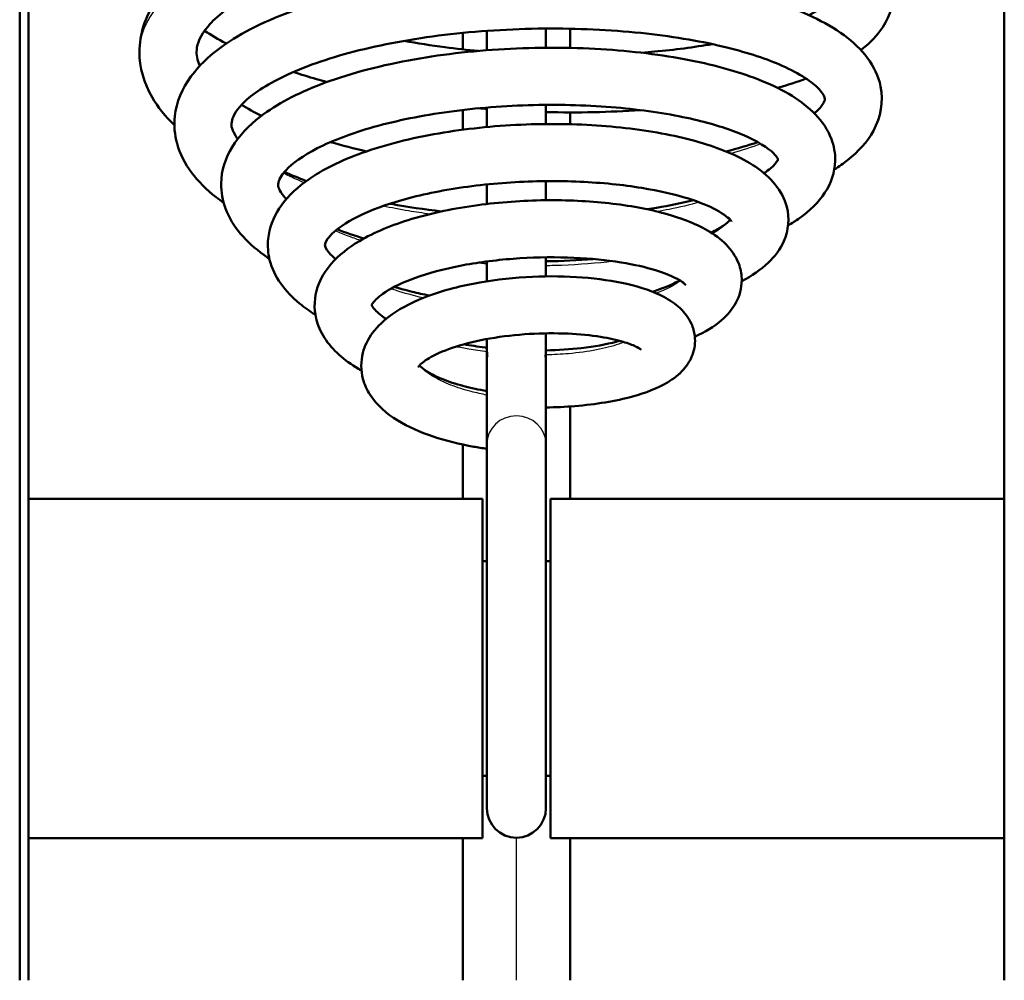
# Model space of a CAD drawing. Header units: millimetres. Extents: x 196 to 2279, y -1387 to 2348.
# Tile 6 of 89: x 404 to 459, y -1137 to -1083. Entities that reach past the tile are written whole.
import ezdxf

# ---------------------------------------------------------------- set-up
doc = ezdxf.new("R2010")
doc.units = ezdxf.units.MM
doc.header["$LTSCALE"] = 0.75
doc.layers.add('Visible', color=7, linetype='Continuous', lineweight=50)
doc.layers.add('Visible Narrow', color=7, linetype='Continuous', lineweight=25)

msp = doc.modelspace()

# ---------------------------------------------------------------- linework, layer by layer
at = {"layer": 'Visible', "extrusion": (0, 0, -1)}
for p, q in [((404.377, -1136.51, 115.005), (404.377, -808.179, 115.005)), ((404.877, -808.179, 114.505), (404.877, -1136.51, 114.505)), ((459.477, -1136.51, 114.505), (459.477, -808.179, 114.505)), ((430.527, -1106.478, 97.858), (430.527, -1101.317, 83.258)), ((433.827, -1106.478, 97.858), (433.827, -1101.317, 83.258)), ((404.877, -1109.56, 95.955), (430.277, -1109.56, 95.955)), ((459.477, -1109.56, 95.955), (434.077, -1109.56, 95.955)), ((430.277, -1113.06, 95.955), (430.527, -1113.06, 95.955)), ((433.827, -1113.06, 95.955), (434.077, -1113.06, 95.955)), ((430.277, -1125.06, 95.955), (430.527, -1125.06, 95.955)), ((433.827, -1125.06, 95.955), (434.077, -1125.06, 95.955)), ((404.877, -1128.56, 95.955), (430.277, -1128.56, 95.955)), ((459.477, -1128.56, 95.955), (434.077, -1128.56, 95.955))]:
    msp.add_line(p, q, dxfattribs=at)
at = {"layer": 'Visible', "extrusion": (1, 0, -1e-16)}
for centre, start, end in [((-1090.817, 85.059, 433.827), 43.8624, 51.7793), ((-1090.817, 85.059, 433.827), 71.6842, 77.7549), ((-1090.817, 85.059, 433.827), 95.2937, 101.194), ((-1090.817, 85.059, 433.827), 119.8871, 126.8495), ((-1090.817, 85.059, 433.827), 154.6017, 180), ((-1116.378, 94.359, 433.827), 19.4671, 180)]:
    msp.add_arc(centre, 10.5, start, end, dxfattribs=at)
at = {"layer": 'Visible', "extrusion": (-1, 0, 1e-16)}
for centre, start, end in [((1090.817, 85.059, -430.527), 127.2589, 135.1377), ((1090.817, 85.059, -430.527), 101.3143, 107.4534), ((1090.817, 85.059, -430.527), 77.6491, 83.7084), ((1090.817, 85.059, -430.527), 51.2582, 58.6463), ((1090.817, 85.059, -430.527), 0, 20.9886), ((1116.378, 94.359, -430.527), 0, 160.5329)]:
    msp.add_arc(centre, 10.5, start, end, dxfattribs=at)
at = {"layer": 'Visible', "extrusion": (0, 0, -1)}
for centre, start, end in [((-432.177, -1101.317, -85.059), 349.2078, 0), ((-432.177, -1101.317, -85.059), 180, 190.7922), ((-432.177, -1126.878, -94.359), 180, 0)]:
    msp.add_arc(centre, 1.65, start, end, dxfattribs=at)
at = {"layer": 'Visible', "extrusion": (-1, 1e-16, 7e-16)}
msp.add_arc((1119.06, 95.955, -430.277), 9.5, 0, 180, dxfattribs=at)
at = {"layer": 'Visible', "extrusion": (1, 1e-16, 7e-16)}
msp.add_arc((-1119.06, 95.955, 434.077), 9.5, 0, 180, dxfattribs=at)
at = {"layer": 'Visible'}
for points, knots in [([(413.035, -1088.659, 75.941), (412.529, -1088.168, 76.869), (412.106, -1087.642, 77.824), (411.334, -1086.303, 80.099), (411.077, -1085.43, 81.448), (411.077, -1083.575, 84.281), (411.405, -1082.596, 85.803), (412.517, -1080.892, 88.767), (413.304, -1080.126, 90.233), (415.508, -1078.548, 93.36), (417.081, -1077.768, 94.988), (420.726, -1076.429, 97.692), (422.863, -1075.868, 98.788), (427.261, -1075.057, 100.181), (429.57, -1074.783, 100.527), (434.089, -1074.524, 100.49), (436.359, -1074.522, 100.119), (440.605, -1074.767, 98.733), (442.636, -1075.018, 97.701), (446.241, -1075.724, 95.112), (447.854, -1076.195, 93.519), (450.546, -1077.347, 89.936), (451.65, -1078.036, 87.889), (452.926, -1079.6, 84.428), (453.277, -1080.407, 82.985), (453.277, -1082.027, 80.267), (452.972, -1082.786, 78.932), (452.218, -1083.786, 76.766), (451.859, -1084.134, 75.92), (451.446, -1084.451, 75.09)], [2.391338, 2.391338, 2.391338, 2.391338, 2.738716, 2.738716, 3.216711, 3.216711, 3.75458, 3.75458, 4.295457, 4.295457, 4.99604, 4.99604, 5.715057, 5.715057, 6.401247, 6.401247, 7.073083, 7.073083, 7.74325, 7.74325, 8.42142, 8.42142, 9.131421, 9.131421, 9.623413, 9.623413, 10.080712, 10.080712, 10.37395, 10.37395, 10.37395, 10.37395]), ([(448.553, -1082.498, 72.588), (449.284, -1082.121, 74.113), (449.754, -1081.733, 75.788), (450.118, -1081.265, 79.07), (450.079, -1081.259, 80.693), (450.075, -1081.23, 83.541), (450.059, -1081.138, 84.792), (449.774, -1080.802, 86.992), (449.554, -1080.603, 87.959), (448.739, -1080.06, 90.363), (447.995, -1079.697, 91.766), (446.068, -1079.012, 94.405), (444.834, -1078.691, 95.649), (441.938, -1078.157, 97.826), (440.21, -1077.949, 98.745), (436.534, -1077.729, 100.047), (434.532, -1077.72, 100.426), (430.545, -1077.912, 100.564), (428.509, -1078.124, 100.319), (424.696, -1078.75, 99.24), (422.868, -1079.17, 98.39), (419.697, -1080.163, 96.214), (418.299, -1080.745, 94.868), (416.168, -1081.937, 91.885), (415.382, -1082.568, 90.225), (414.474, -1083.648, 86.839), (414.31, -1084.078, 85.085), (414.26, -1084.712, 82.042), (414.303, -1084.998, 80.728), (414.463, -1085.324, 79.445)], [248.521506, 248.521506, 248.521506, 248.521506, 249.040335, 249.040335, 249.522037, 249.522037, 249.894823, 249.894823, 250.195052, 250.195052, 250.673485, 250.673485, 251.196445, 251.196445, 251.772348, 251.772348, 252.36817, 252.36817, 252.970525, 252.970525, 253.571747, 253.571747, 254.162226, 254.162226, 254.728297, 254.728297, 255.262956, 255.262956, 255.661053, 255.661053, 255.661053, 255.661053]), ([(415.789, -1092.993, 77.029), (415.644, -1092.892, 77.241), (415.504, -1092.788, 77.455), (414.303, -1091.849, 79.376), (413.499, -1090.843, 81.229), (413.046, -1089.187, 83.812), (413.002, -1088.666, 84.586), (413.145, -1087.359, 86.561), (413.474, -1086.597, 87.786), (414.497, -1085.192, 90.313), (415.231, -1084.545, 91.633), (417.289, -1083.197, 94.498), (418.765, -1082.531, 96.007), (422.174, -1081.413, 98.507), (424.165, -1080.956, 99.517), (428.252, -1080.327, 100.795), (430.39, -1080.137, 101.112), (434.585, -1080.01, 101.077), (436.695, -1080.068, 100.734), (440.66, -1080.411, 99.451), (442.563, -1080.701, 98.492), (445.961, -1081.484, 96.077), (447.488, -1081.988, 94.582), (450.054, -1083.213, 91.215), (451.113, -1083.95, 89.284), (452.171, -1085.369, 86.387), (452.436, -1085.91, 85.412), (452.726, -1087.32, 83.058), (452.561, -1088.225, 81.648), (451.811, -1089.59, 79.067), (451.311, -1090.13, 77.873), (450.476, -1090.792, 76.272), (450.226, -1090.969, 75.829), (449.96, -1091.138, 75.393)], [33.70313, 33.70313, 33.70313, 33.70313, 33.785871, 33.785871, 34.438838, 34.438838, 34.716139, 34.716139, 35.150704, 35.150704, 35.636293, 35.636293, 36.283825, 36.283825, 36.948162, 36.948162, 37.582006, 37.582006, 38.207138, 38.207138, 38.836414, 38.836414, 39.479668, 39.479668, 40.158731, 40.158731, 40.498055, 40.498055, 40.986658, 40.986658, 41.402537, 41.402537, 41.563506, 41.563506, 41.563506, 41.563506]), ([(448.848, -1087.993, 77.167), (448.941, -1087.914, 77.508), (449.021, -1087.839, 77.852), (449.118, -1087.736, 78.353), (449.146, -1087.706, 78.509), (449.247, -1087.587, 79.136), (449.302, -1087.508, 79.613), (449.454, -1087.246, 81.531), (449.44, -1087.217, 82.998), (449.405, -1087.05, 85.768), (449.34, -1086.878, 87.089), (448.749, -1086.255, 90.168), (448.039, -1085.765, 91.913), (446.208, -1084.955, 94.749), (445.152, -1084.604, 95.934), (442.624, -1083.978, 98.074), (441.083, -1083.709, 99.011), (437.754, -1083.34, 100.403), (435.916, -1083.242, 100.857), (432.215, -1083.249, 101.19), (430.302, -1083.356, 101.067), (426.688, -1083.767, 100.256), (424.936, -1084.075, 99.559), (421.86, -1084.843, 97.699), (420.485, -1085.31, 96.52), (418.335, -1086.298, 93.871), (417.51, -1086.833, 92.376), (416.526, -1087.751, 89.338), (416.323, -1088.126, 87.772), (416.194, -1088.642, 84.518), (416.207, -1088.828, 82.801), (416.469, -1089.266, 80.837), (416.519, -1089.34, 80.53), (416.578, -1089.417, 80.226)], [2.224993, 2.224993, 2.224993, 2.224993, 2.332932, 2.332932, 2.38136, 2.38136, 2.526786, 2.526786, 2.964146, 2.964146, 3.359303, 3.359303, 3.923008, 3.923008, 4.400677, 4.400677, 4.934386, 4.934386, 5.488691, 5.488691, 6.049331, 6.049331, 6.606925, 6.606925, 7.15208, 7.15208, 7.672521, 7.672521, 8.148892, 8.148892, 8.661636, 8.661636, 8.757458, 8.757458, 8.757458, 8.757458]), ([(415.936, -1084.086, 69.484), (415.926, -1084.08, 69.496), (415.915, -1084.075, 69.507), (415.489, -1083.846, 69.973), (415.094, -1083.613, 70.446), (414.723, -1083.37, 70.933)], [14.6679176, 14.6679176, 14.6679176, 14.6679176, 14.6728306, 14.6728306, 14.8694978, 14.8694978, 14.8694978, 14.8694978]), ([(418.351, -1096.129, 79.049), (418.243, -1096.057, 79.193), (418.138, -1095.985, 79.339), (417.049, -1095.197, 80.91), (416.276, -1094.341, 82.468), (415.729, -1092.877, 84.663), (415.642, -1092.397, 85.334), (415.66, -1091.203, 87.008), (415.889, -1090.492, 88.029), (416.654, -1089.234, 90.083), (417.199, -1088.671, 91.131), (418.757, -1087.477, 93.496), (419.895, -1086.882, 94.788), (422.645, -1085.823, 97.079), (424.332, -1085.366, 98.068), (427.829, -1084.714, 99.385), (429.672, -1084.498, 99.765), (433.311, -1084.292, 99.932), (435.152, -1084.296, 99.733), (438.64, -1084.504, 98.808), (440.33, -1084.713, 98.068), (443.382, -1085.309, 96.143), (444.773, -1085.706, 94.926), (447.162, -1086.689, 92.139), (448.169, -1087.285, 90.519), (449.29, -1088.452, 88.029), (449.605, -1088.911, 87.164), (449.946, -1089.813, 85.674), (450.022, -1090.234, 85.038), (449.995, -1091.288, 83.44), (449.775, -1091.908, 82.458), (449.076, -1092.984, 80.441), (448.585, -1093.45, 79.392), (447.809, -1094.003, 78.032), (447.597, -1094.139, 77.687), (447.374, -1094.27, 77.346)], [23.008906, 23.008906, 23.008906, 23.008906, 23.066951, 23.066951, 23.629199, 23.629199, 23.875127, 23.875127, 24.246006, 24.246006, 24.633256, 24.633256, 25.167907, 25.167907, 25.752956, 25.752956, 26.305969, 26.305969, 26.847339, 26.847339, 27.390353, 27.390353, 27.94449, 27.94449, 28.530337, 28.530337, 28.835268, 28.835268, 29.062636, 29.062636, 29.4096, 29.4096, 29.779811, 29.779811, 29.907695, 29.907695, 29.907695, 29.907695]), ([(425.894, -1083.935, 63.591), (426.64, -1084.069, 63.347), (427.403, -1084.187, 63.149), (428.792, -1084.37, 62.881), (429.421, -1084.44, 62.791), (430.054, -1084.5, 62.733)], [245.8575642, 245.8575642, 245.8575642, 245.8575642, 246.094998, 246.094998, 246.2854991, 246.2854991, 246.2854991, 246.2854991]), ([(439.182, -1084.6, 64.063), (439.425, -1084.581, 64.161), (439.666, -1084.561, 64.264), (441.033, -1084.434, 64.881), (442.118, -1084.291, 65.506), (443.125, -1084.116, 66.227)], [247.2133416, 247.2133416, 247.2133416, 247.2133416, 247.2919106, 247.2919106, 247.6649059, 247.6649059, 247.6649059, 247.6649059]), ([(421.571, -1086.24, 65.135), (421.373, -1086.186, 65.24), (421.177, -1086.131, 65.348), (420.545, -1085.948, 65.708), (420.118, -1085.814, 65.973), (419.701, -1085.674, 66.253)], [13.9233437, 13.9233437, 13.9233437, 13.9233437, 13.9924486, 13.9924486, 14.1481411, 14.1481411, 14.1481411, 14.1481411]), ([(446.814, -1090.574, 85.318), (446.814, -1090.574, 86.79), (446.773, -1090.403, 88.274), (446.074, -1089.8, 91.198), (445.386, -1089.395, 92.658), (443.704, -1088.746, 94.991), (442.764, -1088.471, 95.95), (440.529, -1087.99, 97.671), (439.175, -1087.791, 98.411), (436.281, -1087.54, 99.47), (434.698, -1087.491, 99.786), (431.543, -1087.566, 99.924), (429.929, -1087.692, 99.745), (426.913, -1088.106, 98.915), (425.467, -1088.398, 98.256), (422.971, -1089.098, 96.561), (421.875, -1089.514, 95.512), (420.227, -1090.357, 93.204), (419.627, -1090.799, 91.927), (418.978, -1091.491, 89.377), (418.881, -1091.733, 88.092), (418.827, -1092.051, 85.305), (418.831, -1092.187, 83.772), (419.104, -1092.569, 82.097), (419.144, -1092.62, 81.885), (419.222, -1092.712, 81.525), (419.258, -1092.751, 81.377), (419.296, -1092.792, 81.229)], [13.430587, 13.430587, 13.430587, 13.430587, 13.869241, 13.869241, 14.350653, 14.350653, 14.753656, 14.753656, 15.209009, 15.209009, 15.681154, 15.681154, 16.156762, 16.156762, 16.628055, 16.628055, 17.085957, 17.085957, 17.515764, 17.515764, 17.90202, 17.90202, 18.357246, 18.357246, 18.423751, 18.423751, 18.471095, 18.471095, 18.471095, 18.471095]), ([(420.922, -1099.261, 81.106), (420.603, -1099.063, 81.49), (420.307, -1098.853, 81.888), (419.227, -1097.968, 83.504), (418.6, -1097.144, 84.813), (418.272, -1095.81, 86.579), (418.242, -1095.412, 87.083), (418.339, -1094.412, 88.368), (418.568, -1093.824, 89.166), (419.267, -1092.754, 90.813), (419.76, -1092.268, 91.674), (421.149, -1091.237, 93.622), (422.154, -1090.725, 94.686), (424.555, -1089.823, 96.549), (426.014, -1089.438, 97.34), (429.015, -1088.896, 98.355), (430.585, -1088.72, 98.623), (433.661, -1088.562, 98.657), (435.207, -1088.574, 98.437), (438.12, -1088.766, 97.558), (439.524, -1088.95, 96.887), (442.057, -1089.47, 95.175), (443.208, -1089.816, 94.105), (445.194, -1090.687, 91.667), (446.041, -1091.224, 90.253), (446.941, -1092.324, 88.158), (447.181, -1092.754, 87.46), (447.467, -1093.854, 85.867), (447.399, -1094.559, 84.951), (446.937, -1095.606, 83.307), (446.63, -1096.005, 82.563), (445.851, -1096.749, 80.981), (445.353, -1097.087, 80.138), (444.782, -1097.388, 79.336)], [13.944395, 13.944395, 13.944395, 13.944395, 14.10482, 14.10482, 14.585275, 14.585275, 14.7761, 14.7761, 15.074663, 15.074663, 15.401545, 15.401545, 15.856417, 15.856417, 16.352708, 16.352708, 16.820492, 16.820492, 17.276796, 17.276796, 17.73525, 17.73525, 18.207178, 18.207178, 18.714192, 18.714192, 18.966579, 18.966579, 19.301318, 19.301318, 19.56746, 19.56746, 19.875464, 19.875464, 19.875464, 19.875464]), ([(446.027, -1091.34, 78.024), (446.067, -1091.314, 78.133), (446.105, -1091.287, 78.243), (446.384, -1091.09, 79.074), (446.557, -1090.93, 79.825), (446.781, -1090.667, 81.47), (446.807, -1090.591, 82.372), (446.812, -1090.569, 83.276)], [12.6873341, 12.6873341, 12.6873341, 12.6873341, 12.7229662, 12.7229662, 12.9569506, 12.9569506, 13.227059, 13.227059, 13.227059, 13.227059]), ([(444.216, -1094.051, 87.562), (444.216, -1094.051, 87.97), (444.206, -1094.029, 88.377), (444.084, -1093.877, 89.905), (443.807, -1093.632, 91.016), (442.954, -1093.177, 92.9), (442.423, -1092.958, 93.721), (441.056, -1092.529, 95.323), (440.165, -1092.323, 96.088), (438.134, -1091.993, 97.375), (436.954, -1091.873, 97.889), (434.481, -1091.763, 98.549), (433.153, -1091.775, 98.691), (430.56, -1091.94, 98.567), (429.259, -1092.096, 98.299), (426.885, -1092.531, 97.39), (425.775, -1092.814, 96.743), (423.932, -1093.449, 95.179), (423.158, -1093.809, 94.25), (422.092, -1094.48, 92.283), (421.757, -1094.803, 91.233), (421.47, -1095.211, 89.197), (421.462, -1095.296, 88.207), (421.461, -1095.413, 86.005), (421.466, -1095.531, 84.762), (421.788, -1095.909, 83.16), (421.907, -1096.026, 82.733), (422.057, -1096.15, 82.319)], [22.412051, 22.412051, 22.412051, 22.412051, 22.533997, 22.533997, 22.874101, 22.874101, 23.169175, 23.169175, 23.51891, 23.51891, 23.897268, 23.897268, 24.287466, 24.287466, 24.677825, 24.677825, 25.061145, 25.061145, 25.427788, 25.427788, 25.761729, 25.761729, 26.056544, 26.056544, 26.423272, 26.423272, 26.559833, 26.559833, 26.559833, 26.559833]), ([(423.505, -1102.386, 83.214), (423.449, -1102.354, 83.273), (423.392, -1102.321, 83.332), (422.542, -1101.814, 84.254), (421.879, -1101.25, 85.221), (421.22, -1100.223, 86.63), (421.057, -1099.859, 87.087), (420.827, -1098.899, 88.214), (420.86, -1098.269, 88.896), (421.21, -1097.232, 90.156), (421.479, -1096.796, 90.746), (422.234, -1095.926, 92.069), (422.769, -1095.509, 92.803), (424.212, -1094.65, 94.386), (425.214, -1094.236, 95.205), (427.45, -1093.565, 96.48), (428.715, -1093.302, 96.951), (431.24, -1092.963, 97.433), (432.527, -1092.871, 97.476), (435.004, -1092.841, 97.174), (436.225, -1092.899, 96.831), (438.491, -1093.149, 95.812), (439.559, -1093.344, 95.119), (441.467, -1093.867, 93.454), (442.313, -1094.202, 92.45), (443.39, -1094.866, 90.82), (443.733, -1095.135, 90.219), (444.291, -1095.759, 89.081), (444.516, -1096.114, 88.536), (444.735, -1096.773, 87.665), (444.783, -1097.052, 87.325), (444.783, -1097.775, 86.448), (444.659, -1098.217, 85.899), (444.255, -1098.97, 84.776), (443.975, -1099.291, 84.194), (443.234, -1099.934, 82.841), (442.732, -1100.235, 82.068), (442.159, -1100.496, 81.343)], [6.49941, 6.49941, 6.49941, 6.49941, 6.525777, 6.525777, 6.905232, 6.905232, 7.084958, 7.084958, 7.354598, 7.354598, 7.585406, 7.585406, 7.880788, 7.880788, 8.277988, 8.277988, 8.678697, 8.678697, 9.05571, 9.05571, 9.427263, 9.427263, 9.804755, 9.804755, 10.202864, 10.202864, 10.423802, 10.423802, 10.62688, 10.62688, 10.758092, 10.758092, 10.967861, 10.967861, 11.181482, 11.181482, 11.469279, 11.469279, 11.469279, 11.469279]), ([(425.103, -1093.048, 70.058), (425.132, -1093.053, 70.046), (425.16, -1093.058, 70.034), (426.081, -1093.23, 69.647), (427.019, -1093.37, 69.349), (427.979, -1093.48, 69.135)], [10.1815975, 10.1815975, 10.1815975, 10.1815975, 10.1908982, 10.1908982, 10.4858003, 10.4858003, 10.4858003, 10.4858003]), ([(439.478, -1093.357, 70.713), (439.662, -1093.33, 70.813), (439.842, -1093.302, 70.915), (440.748, -1093.153, 71.454), (441.442, -1093.013, 71.95), (442.088, -1092.857, 72.498)], [11.6689916, 11.6689916, 11.6689916, 11.6689916, 11.7318034, 11.7318034, 11.9882703, 11.9882703, 11.9882703, 11.9882703]), ([(443.069, -1094.669, 78.904), (443.34, -1094.538, 79.42), (443.568, -1094.406, 79.961), (443.941, -1094.151, 81.141), (444.066, -1094.029, 81.793), (444.138, -1093.948, 82.456)], [21.522031, 21.522031, 21.522031, 21.522031, 21.7012148, 21.7012148, 21.9009634, 21.9009634, 21.9009634, 21.9009634]), ([(441.653, -1097.601, 89.127), (441.653, -1097.601, 89.436), (441.64, -1097.583, 89.745), (441.532, -1097.481, 90.749), (441.352, -1097.347, 91.438), (440.8, -1097.064, 92.745), (440.415, -1096.91, 93.374), (439.415, -1096.603, 94.619), (438.755, -1096.452, 95.222), (437.228, -1096.207, 96.265), (436.328, -1096.116, 96.695), (434.422, -1096.031, 97.279), (433.388, -1096.039, 97.428), (431.353, -1096.167, 97.406), (430.323, -1096.288, 97.233), (428.438, -1096.627, 96.588), (427.553, -1096.848, 96.113), (426.08, -1097.342, 94.942), (425.458, -1097.621, 94.242), (424.596, -1098.137, 92.751), (424.319, -1098.384, 91.952), (424.082, -1098.679, 90.433), (424.074, -1098.737, 89.711), (424.074, -1098.737, 88.997)], [1.77072, 1.77072, 1.77072, 1.77072, 1.863055, 1.863055, 2.075353, 2.075353, 2.297175, 2.297175, 2.56333, 2.56333, 2.856585, 2.856585, 3.161924, 3.161924, 3.468561, 3.468561, 3.76829, 3.76829, 4.052047, 4.052047, 4.30761, 4.30761, 4.521544, 4.521544, 4.521544, 4.521544]), ([(430.527, -1106.764, 83.514), (430.276, -1106.729, 83.541), (430.027, -1106.69, 83.581), (428.987, -1106.505, 83.794), (428.216, -1106.315, 84.08), (426.78, -1105.835, 84.856), (426.107, -1105.536, 85.366), (424.896, -1104.792, 86.552), (424.356, -1104.321, 87.254), (423.81, -1103.468, 88.26), (423.672, -1103.168, 88.58), (423.463, -1102.382, 89.365), (423.461, -1101.868, 89.838), (423.687, -1100.991, 90.712), (423.879, -1100.613, 91.128), (424.415, -1099.886, 92.032), (424.783, -1099.547, 92.527), (425.783, -1098.837, 93.642), (426.478, -1098.493, 94.246), (428.117, -1097.888, 95.283), (429.103, -1097.634, 95.703), (431.078, -1097.288, 96.164), (432.086, -1097.181, 96.237), (434.023, -1097.093, 96.07), (434.978, -1097.108, 95.839), (436.761, -1097.244, 95.114), (437.609, -1097.367, 94.608), (439.147, -1097.721, 93.374), (439.841, -1097.956, 92.619), (440.761, -1098.444, 91.379), (441.066, -1098.648, 90.915), (441.588, -1099.141, 90.032), (441.814, -1099.43, 89.608), (442.06, -1099.981, 88.96), (442.126, -1100.211, 88.72), (442.196, -1100.802, 88.121), (442.147, -1101.175, 87.758), (441.911, -1101.813, 87.032), (441.734, -1102.088, 86.663), (441.272, -1102.613, 85.808), (440.967, -1102.846, 85.313), (440.077, -1103.381, 84.026), (439.419, -1103.635, 83.245), (437.732, -1104.097, 81.73), (436.624, -1104.279, 81.03), (434.92, -1104.418, 80.349), (434.378, -1104.444, 80.181), (433.827, -1104.454, 80.056)], [0.16533, 0.16533, 0.16533, 0.16533, 0.241409, 0.241409, 0.488718, 0.488718, 0.751751, 0.751751, 1.044, 1.044, 1.180182, 1.180182, 1.38296, 1.38296, 1.557865, 1.557865, 1.766165, 1.766165, 2.054997, 2.054997, 2.375542, 2.375542, 2.672206, 2.672206, 2.959438, 2.959438, 3.251103, 3.251103, 3.560533, 3.560533, 3.73676, 3.73676, 3.901919, 3.901919, 4.002368, 4.002368, 4.155218, 4.155218, 4.300756, 4.300756, 4.486687, 4.486687, 4.797066, 4.797066, 5.180816, 5.180816, 5.349319, 5.349319, 5.349319, 5.349319]), ([(439.785, -1097.973, 79.775), (440.27, -1097.824, 80.359), (440.682, -1097.663, 81.005), (441.111, -1097.449, 81.96), (441.217, -1097.389, 82.238), (441.306, -1097.334, 82.522)], [0.7823587, 0.7823587, 0.7823587, 0.7823587, 1.0126605, 1.0126605, 1.1032175, 1.1032175, 1.1032175, 1.1032175]), ([(425.347, -1097.703, 78.081), (425.664, -1097.799, 77.854), (425.995, -1097.889, 77.646), (426.648, -1098.05, 77.286), (426.971, -1098.122, 77.129), (427.302, -1098.189, 76.988)], [27.1243145, 27.1243145, 27.1243145, 27.1243145, 27.2440679, 27.2440679, 27.3532432, 27.3532432, 27.3532432, 27.3532432]), ([(424.076, -1098.729, 87.274), (424.079, -1098.741, 86.94), (424.089, -1098.766, 86.608), (424.136, -1098.844, 86.022), (424.167, -1098.887, 85.766), (424.333, -1099.081, 84.826), (424.562, -1099.283, 84.158), (424.889, -1099.488, 83.556)], [4.69355, 4.69355, 4.69355, 4.69355, 4.7935228, 4.7935228, 4.8715821, 4.8715821, 5.0859085, 5.0859085, 5.0859085, 5.0859085]), ([(439.146, -1101.22, 90.392), (439.146, -1101.22, 90.57), (439.137, -1101.212, 90.749), (439.076, -1101.166, 91.329), (438.981, -1101.104, 91.727), (438.671, -1100.955, 92.566), (438.432, -1100.863, 93.004), (437.792, -1100.673, 93.894), (437.36, -1100.576, 94.336), (436.334, -1100.413, 95.133), (435.713, -1100.35, 95.479), (434.373, -1100.289, 95.987), (433.632, -1100.293, 96.144), (432.155, -1100.382, 96.224), (431.4, -1100.468, 96.147), (430.005, -1100.711, 95.766), (429.343, -1100.869, 95.463), (428.234, -1101.225, 94.685), (427.76, -1101.426, 94.21), (427.095, -1101.794, 93.187), (426.873, -1101.969, 92.636), (426.69, -1102.16, 91.67), (426.667, -1102.205, 91.261), (426.667, -1102.205, 90.854)], [1.354993, 1.354993, 1.354993, 1.354993, 1.408218, 1.408218, 1.530429, 1.530429, 1.680115, 1.680115, 1.863984, 1.863984, 2.073085, 2.073085, 2.294441, 2.294441, 2.517517, 2.517517, 2.734324, 2.734324, 2.937579, 2.937579, 3.116621, 3.116621, 3.238073, 3.238073, 3.238073, 3.238073]), ([(433.827, -1101.257, 80.079), (434.517, -1101.243, 80.263), (435.188, -1101.199, 80.535), (436.536, -1101.045, 81.31), (437.211, -1100.92, 81.86), (437.819, -1100.758, 82.579), (437.883, -1100.74, 82.659), (437.946, -1100.722, 82.74)], [0.0445429, 0.0445429, 0.0445429, 0.0445429, 0.2578787, 0.2578787, 0.513503, 0.513503, 0.5446346, 0.5446346, 0.5446346, 0.5446346]), ([(429.225, -1100.917, 80.157), (429.614, -1100.985, 80.039), (430.013, -1101.042, 79.95), (430.453, -1101.095, 79.884), (430.49, -1101.099, 79.879), (430.527, -1101.103, 79.874)], [5.6670268, 5.6670268, 5.6670268, 5.6670268, 5.7898773, 5.7898773, 5.8011675, 5.8011675, 5.8011675, 5.8011675]), ([(426.748, -1102.1, 87.278), (426.83, -1102.188, 86.801), (426.989, -1102.324, 86.34), (427.427, -1102.593, 85.554), (427.696, -1102.729, 85.21), (428.362, -1103.002, 84.569), (428.778, -1103.139, 84.28), (429.633, -1103.365, 83.853), (430.074, -1103.458, 83.701), (430.527, -1103.533, 83.605)], [3.596992, 3.596992, 3.596992, 3.596992, 3.7441079, 3.7441079, 3.8787189, 3.8787189, 4.0329863, 4.0329863, 4.173132, 4.173132, 4.173132, 4.173132])]:
    msp.add_open_spline(points, degree=3, knots=knots, dxfattribs=at)
at = {"layer": 'Visible', "extrusion": (1, 0, 0)}
for points in [[(435.177, -1083.256, -118.432), (435.177, -1083.614, -118.419), (435.177, -1083.972, -118.405), (435.177, -1084.331, -118.392)], [(429.177, -1084.41, -118.389), (429.177, -1084.103, -118.4), (429.177, -1083.796, -118.412), (429.177, -1083.489, -118.423)], [(429.177, -1088.908, -118.241), (429.177, -1088.54, -118.252), (429.177, -1088.171, -118.263), (429.177, -1087.803, -118.275)], [(435.177, -1087.939, -118.27), (435.177, -1088.16, -118.264), (435.177, -1088.381, -118.257), (435.177, -1088.602, -118.25)], [(435.177, -1104.396, -117.989), (435.177, -1106.117, -117.985), (435.177, -1107.839, -117.989), (435.177, -1109.56, -118.002)], [(429.177, -1109.56, -118.003), (429.177, -1108.55, -117.995), (429.177, -1107.539, -117.99), (429.177, -1106.529, -117.989)], [(429.177, -1136.51, -118.959), (429.177, -1133.862, -118.786), (429.177, -1131.212, -118.638), (429.177, -1128.56, -118.514)], [(435.177, -1128.56, -118.514), (435.177, -1131.212, -118.638), (435.177, -1133.862, -118.786), (435.177, -1136.51, -118.959)]]:
    msp.add_open_spline(points, degree=3, dxfattribs=at)
at = {"layer": 'Visible'}
for points in [[(448.386, -1086.049, 70.406), (447.884, -1086.235, 69.81), (447.349, -1086.407, 69.238), (446.784, -1086.567, 68.697)], [(416.792, -1087.516, 72.835), (417.132, -1087.722, 72.308), (417.506, -1087.927, 71.8), (417.91, -1088.126, 71.315)], [(430.527, -1087.748, 62.675), (430.373, -1087.736, 62.683), (430.219, -1087.723, 62.693), (430.065, -1087.709, 62.704)], [(439.098, -1087.809, 63.94), (437.402, -1087.927, 63.331), (435.615, -1087.966, 62.926), (433.827, -1087.922, 62.75)], [(421.775, -1089.597, 67.936), (422.417, -1089.786, 67.527), (423.088, -1089.962, 67.158), (423.779, -1090.122, 66.834)], [(443.907, -1090.126, 69.509), (444.541, -1089.965, 70.055), (445.136, -1089.789, 70.647), (445.68, -1089.603, 71.278)], [(419.195, -1091.264, 74.52), (419.572, -1091.441, 74.043), (419.982, -1091.614, 73.589), (420.419, -1091.78, 73.162)], [(422.144, -1094.482, 76.262), (422.604, -1094.663, 75.796), (423.107, -1094.835, 75.365), (423.64, -1094.996, 74.975)], [(433.827, -1096.271, 72.6), (434.732, -1096.259, 72.745), (435.625, -1096.217, 72.979), (436.478, -1096.146, 73.296)]]:
    msp.add_open_spline(points, degree=3, dxfattribs=at)
at = {"layer": 'Visible Narrow', "extrusion": (-8e-16, -0.333266, 0.942833)}
msp.add_arc((432.177, -1010.611, 461.015), 1.65, 0, 180, dxfattribs=at)
at = {"layer": 'Visible Narrow'}
msp.add_rational_spline([(411.077, -1084.557, 82.781), (411.077, -1083.625, 84.972), (411.606, -1082.715, 87.107), (412.677, -1080.874, 91.433), (415.68, -1079.35, 94.886), (418.683, -1077.826, 98.338), (423.022, -1076.875, 100.216), (427.361, -1075.924, 102.093), (432.177, -1075.688, 102.007), (436.993, -1075.451, 101.921), (441.332, -1075.929, 99.871), (445.671, -1076.407, 97.822), (448.673, -1077.458, 94.197), (451.676, -1078.509, 90.573), (452.748, -1079.878, 86.075), (453.277, -1080.554, 83.854), (453.277, -1081.247, 81.577)], [0.987463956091, 0.987463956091, 1, 0.974927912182, 1, 0.974927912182, 1, 0.974927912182, 1, 0.974927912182, 1, 0.974927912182, 1, 0.974927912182, 1, 0.987463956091, 0.987463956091], degree=2, knots=[-0.98863636, -0.98863636, -0.98863636, -0.98701299, -0.98701299, -0.98376623, -0.98376623, -0.98051948, -0.98051948, -0.97727273, -0.97727273, -0.97402597, -0.97402597, -0.97077922, -0.97077922, -0.96753247, -0.96753247, -0.96590909, -0.96590909, -0.96590909], dxfattribs=at)
for points, knots in [([(449.171, -1087.676, 78.666), (449.079, -1087.784, 78.335), (448.976, -1087.891, 78.006), (448.86, -1087.999, 77.675), (448.859, -1088.001, 77.67), (448.857, -1088.002, 77.666)], [-0.041006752, -0.041006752, -0.041006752, -0.041006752, -0.0390625, -0.0390625, -0.039034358, -0.039034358, -0.039034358, -0.039034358]), ([(445.846, -1089.699, 72.405), (445.344, -1089.889, 71.808), (444.799, -1090.068, 71.242), (444.204, -1090.236, 70.702), (444.192, -1090.24, 70.692), (444.181, -1090.243, 70.682)], [-0.027725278, -0.027725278, -0.027725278, -0.027725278, -0.0234375, -0.0234375, -0.02335481, -0.02335481, -0.02335481, -0.02335481]), ([(420.293, -1091.872, 74.096), (420.132, -1091.806, 74.253), (419.975, -1091.739, 74.414), (419.582, -1091.563, 74.833), (419.352, -1091.453, 75.097), (419.132, -1091.341, 75.367)], [-0.173278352, -0.173278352, -0.173278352, -0.173278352, -0.171875, -0.171875, -0.169692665, -0.169692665, -0.169692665, -0.169692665]), ([(419.295, -1092.793, 81.389), (419.272, -1092.768, 81.449), (419.249, -1092.743, 81.509), (419.215, -1092.703, 81.605), (419.202, -1092.688, 81.64), (419.19, -1092.674, 81.675)], [-0.3598630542, -0.3598630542, -0.3598630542, -0.3598630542, -0.359375, -0.359375, -0.3590933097, -0.3590933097, -0.3590933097, -0.3590933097]), ([(427.321, -1093.631, 70.143), (426.922, -1093.577, 70.248), (426.527, -1093.517, 70.368), (425.652, -1093.37, 70.672), (425.174, -1093.28, 70.864), (424.707, -1093.182, 71.078)], [-0.190020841, -0.190020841, -0.190020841, -0.190020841, -0.1875, -0.1875, -0.184348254, -0.184348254, -0.184348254, -0.184348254]), ([(442.402, -1092.969, 73.714), (441.875, -1093.114, 73.235), (441.312, -1093.247, 72.791), (440.502, -1093.408, 72.239), (440.283, -1093.449, 72.098), (440.06, -1093.488, 71.962)], [-0.223277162, -0.223277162, -0.223277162, -0.223277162, -0.21875, -0.21875, -0.21711494, -0.21711494, -0.21711494, -0.21711494]), ([(444.141, -1093.951, 82.474), (444.029, -1094.08, 82.058), (443.894, -1094.208, 81.647), (443.566, -1094.466, 80.814), (443.371, -1094.596, 80.392), (443.151, -1094.721, 79.982)], [-0.440939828, -0.440939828, -0.440939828, -0.440939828, -0.4375, -0.4375, -0.433839, -0.433839, -0.433839, -0.433839]), ([(423.446, -1095.106, 75.944), (423.208, -1095.027, 76.122), (422.977, -1094.945, 76.308), (422.505, -1094.768, 76.715), (422.265, -1094.671, 76.938), (422.035, -1094.571, 77.17)], [-0.377204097, -0.377204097, -0.377204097, -0.377204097, -0.375, -0.375, -0.372563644, -0.372563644, -0.372563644, -0.372563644]), ([(437.587, -1096.27, 74.675), (436.674, -1096.385, 74.226), (435.702, -1096.463, 73.878), (434.409, -1096.51, 73.575), (434.119, -1096.517, 73.517), (433.827, -1096.521, 73.468)], [-0.413868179, -0.413868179, -0.413868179, -0.413868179, -0.40625, -0.40625, -0.404067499, -0.404067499, -0.404067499, -0.404067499]), ([(441.342, -1097.355, 83.476), (441.17, -1097.491, 83.016), (440.961, -1097.624, 82.567), (440.505, -1097.859, 81.759), (440.266, -1097.964, 81.397), (440.002, -1098.063, 81.049)], [-0.637718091, -0.637718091, -0.637718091, -0.637718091, -0.6328125, -0.6328125, -0.628560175, -0.628560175, -0.628560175, -0.628560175]), ([(426.956, -1098.321, 77.973), (426.414, -1098.195, 78.224), (425.895, -1098.052, 78.519), (425.32, -1097.867, 78.916), (425.234, -1097.838, 78.977), (425.148, -1097.809, 79.04)], [-0.583605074, -0.583605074, -0.583605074, -0.583605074, -0.578125, -0.578125, -0.577147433, -0.577147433, -0.577147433, -0.577147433]), ([(438.201, -1100.795, 84.169), (438.106, -1100.834, 84.021), (438.005, -1100.872, 83.875), (437.541, -1101.032, 83.257), (437.12, -1101.142, 82.819), (436.174, -1101.322, 82.049), (435.65, -1101.394, 81.716), (434.684, -1101.476, 81.253), (434.262, -1101.499, 81.092), (433.827, -1101.509, 80.967)], [-0.83045116, -0.83045116, -0.83045116, -0.83045116, -0.828125, -0.828125, -0.8203125, -0.8203125, -0.8125, -0.8125, -0.80689281, -0.80689281, -0.80689281, -0.80689281]), ([(430.527, -1101.34, 80.712), (430.185, -1101.298, 80.755), (429.845, -1101.248, 80.819), (429.265, -1101.147, 80.968), (429.021, -1101.1, 81.042), (428.782, -1101.049, 81.128)], [-0.793266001, -0.793266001, -0.793266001, -0.793266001, -0.7890625, -0.7890625, -0.785963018, -0.785963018, -0.785963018, -0.785963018]), ([(430.527, -1103.757, 84.422), (430.229, -1103.701, 84.479), (429.935, -1103.636, 84.561), (429.248, -1103.458, 84.817), (428.863, -1103.336, 85.015), (428.156, -1103.06, 85.5), (427.833, -1102.906, 85.786), (427.27, -1102.572, 86.429), (427.031, -1102.392, 86.787), (426.809, -1102.169, 87.238), (426.777, -1102.135, 87.307), (426.747, -1102.1, 87.377)], [-0.98989603, -0.98989603, -0.98989603, -0.98989603, -0.984375, -0.984375, -0.9765625, -0.9765625, -0.96875, -0.96875, -0.9609375, -0.9609375, -0.95954662, -0.95954662, -0.95954662, -0.95954662])]:
    msp.add_open_spline(points, degree=3, knots=knots, dxfattribs=at)
for points in [[(446.661, -1090.808, 80.589), (446.499, -1090.997, 79.996), (446.297, -1091.184, 79.412), (446.057, -1091.365, 78.842)], [(422.046, -1096.16, 82.769), (421.918, -1096.044, 83.039), (421.803, -1095.926, 83.314), (421.701, -1095.807, 83.595)], [(430.527, -1096.421, 73.318), (430.319, -1096.405, 73.334), (430.112, -1096.388, 73.354), (429.905, -1096.37, 73.379)], [(424.853, -1099.518, 84.237), (424.597, -1099.333, 84.641), (424.382, -1099.139, 85.069), (424.211, -1098.939, 85.515)]]:
    msp.add_open_spline(points, degree=3, dxfattribs=at)
at = {"layer": 'Visible Narrow', "extrusion": (1, 0, 0)}
msp.add_open_spline([(432.177, -1136.51, -115.948), (432.177, -1133.851, -115.776), (432.177, -1131.19, -115.628), (432.177, -1128.528, -115.503)], degree=3, dxfattribs=at)

doc.saveas('drawing.dxf')
